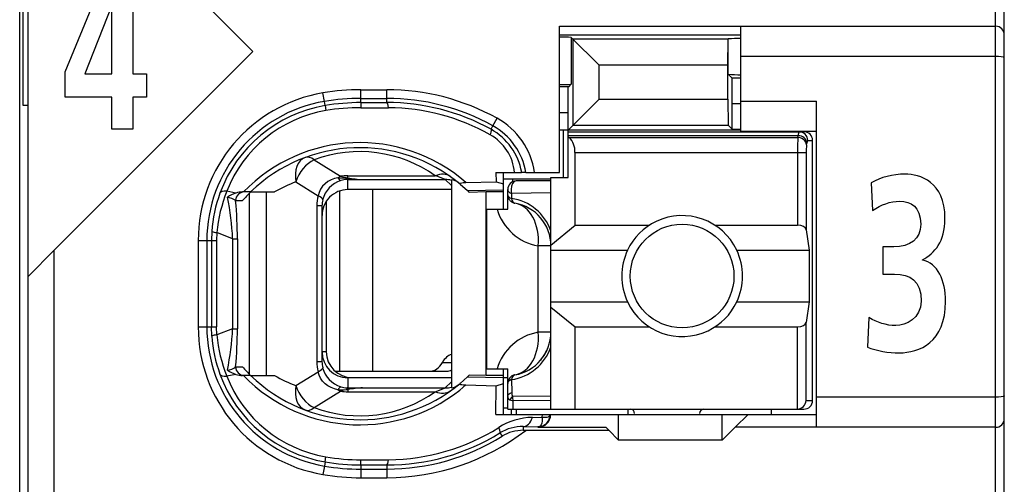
# Model space of a CAD drawing. Extents: x 0 to 241, y 0 to 171.
# Tile 6 of 27: x 48.46 to 59.86, y 30.51 to 35.88. Entities that reach past the tile are written whole.
import ezdxf

# ---------------------------------------------------------------- set-up
doc = ezdxf.new("R2010")
doc.units = 0
doc.header["$LTSCALE"] = 13.2748
doc.header["$MEASUREMENT"] = 0
doc.layers.get('0').update_dxf_attribs({"linetype": 'CONTINUOUS'})

msp = doc.modelspace()

# ---------------------------------------------------------------- linework, layer by layer
at = {"color": 7, "linetype": 'CONTINUOUS'}
for p, q in [((48.4606, 14.6572), (48.4606, 134.2919)), ((59.8609, 25.0071), (59.8609, 47.2076)), ((59.7606, 25.7926), (59.7606, 46.5579)), ((48.5605, 27.7074), (48.5605, 44.5077)), ((48.5608, 38.1159), (51.1605, 35.5162)), ((48.5009, 34.8912), (48.5009, 37.3242)), ((48.9856, 35.2805), (49.4564, 36.415)), ((49.77, 36.415), (49.77, 35.2574)), ((49.5249, 36.0387), (49.213, 35.2574)), ((49.5286, 35.2574), (49.5286, 36.0387)), ((54.7107, 34.1174), (54.7107, 35.8076)), ((54.7107, 35.8076), (59.7606, 35.8076)), ((56.8106, 34.5925), (56.8106, 35.8076)), ((54.7107, 35.7077), (56.8106, 35.7077)), ((54.8472, 35.6774), (55.1683, 35.3563)), ((54.8472, 35.6774), (54.8472, 35.1372)), ((54.8678, 34.6645), (54.8678, 35.6567)), ((56.6617, 35.6567), (54.8678, 35.6567)), ((56.6614, 35.3563), (56.6617, 35.6567)), ((56.6635, 35.6588), (56.6617, 35.6567)), ((56.6635, 35.6588), (56.6655, 35.6608)), ((56.6655, 35.2523), (56.6655, 35.6608)), ((51.1605, 35.5162), (48.8605, 33.2162)), ((59.7606, 35.4576), (56.8106, 35.4576)), ((55.1683, 34.9649), (55.1683, 35.3563)), ((56.6614, 35.3563), (55.1683, 35.3563)), ((56.6614, 34.9649), (56.6614, 35.3563)), ((48.9856, 34.989), (48.9856, 35.2805)), ((49.213, 35.2574), (49.5286, 35.2574)), ((49.77, 35.2574), (49.9306, 35.2574)), ((49.9306, 35.2574), (49.9306, 34.989)), ((56.7093, 35.2089), (56.6655, 35.2523)), ((54.8172, 35.1076), (54.8472, 35.1372)), ((56.7107, 34.9088), (56.7093, 35.2089)), ((56.8106, 35.2089), (56.7093, 35.2089)), ((51.9884, 34.9377), (51.9718, 35.0362)), ((52.4108, 34.9243), (52.4108, 35.0731)), ((52.4108, 35.0731), (52.7105, 35.0731)), ((52.7105, 34.9246), (52.7105, 35.0731)), ((54.8172, 35.1076), (54.7107, 35.1076)), ((54.8106, 34.8075), (54.812, 35.1072)), ((48.5605, 34.8912), (48.5009, 34.8912)), ((49.5286, 34.989), (48.9856, 34.989)), ((49.5286, 34.6152), (49.5286, 34.989)), ((49.77, 34.989), (49.77, 34.6152)), ((49.9306, 34.989), (49.77, 34.989)), ((51.9967, 34.8895), (51.9884, 34.9377)), ((51.9967, 34.8891), (52.0056, 34.8316)), ((52.4108, 34.9732), (52.7105, 34.9732)), ((52.4108, 34.9243), (52.7105, 34.9246)), ((52.4108, 34.9236), (52.4114, 34.8657)), ((54.8678, 34.6645), (55.1683, 34.9649)), ((55.1683, 34.9649), (56.6614, 34.9649)), ((56.6614, 34.9649), (56.6617, 34.6645)), ((56.7107, 34.6156), (56.7107, 34.9088)), ((56.8106, 34.9088), (56.7107, 34.9088)), ((56.8106, 34.9425), (57.6856, 34.9425)), ((57.6856, 31.1673), (57.6856, 34.9425)), ((52.4114, 34.8657), (52.7312, 34.8647)), ((54.8106, 34.8075), (54.7107, 34.8075)), ((54.8106, 34.0575), (54.8106, 34.8075)), ((53.9397, 34.6549), (53.9883, 34.7424)), ((54.8106, 34.6073), (54.8678, 34.6645)), ((54.8678, 34.6645), (56.6617, 34.6645)), ((56.7107, 34.6156), (56.6617, 34.6645)), ((49.77, 34.6152), (49.5286, 34.6152)), ((53.918, 34.6153), (53.9397, 34.6549)), ((56.8106, 34.6073), (54.7107, 34.6073)), ((54.7555, 34.0575), (54.7555, 34.6073)), ((54.8106, 34.5874), (57.5406, 34.5874)), ((54.8106, 34.5433), (57.4748, 34.5433)), ((56.7107, 34.6156), (56.8106, 34.6156)), ((56.8106, 34.5925), (57.6856, 34.5925)), ((57.4713, 34.5212), (57.4748, 34.5433)), ((54.8206, 34.5212), (54.8106, 34.5295)), ((54.8206, 34.5212), (57.4713, 34.5212)), ((57.5709, 34.4344), (57.5743, 34.4564)), ((57.5843, 34.4875), (57.6408, 34.4875)), ((57.6408, 31.4774), (57.6408, 34.4875)), ((54.8906, 33.5063), (54.8906, 34.3476)), ((54.8906, 34.3476), (57.5664, 34.3476)), ((57.4669, 34.3476), (57.4669, 33.5063)), ((57.5664, 34.3476), (57.5664, 33.4532)), ((51.8706, 34.2621), (52.1762, 34.0713)), ((53.9745, 34.1174), (53.9755, 34.0079)), ((53.9745, 34.1174), (54.2725, 34.1174)), ((54.0606, 33.6923), (54.0606, 34.1174)), ((54.2732, 34.1174), (54.2742, 34.1174)), ((54.3204, 34.1174), (54.2746, 34.1174)), ((54.3208, 34.1174), (54.7107, 34.1174)), ((51.6584, 34.0075), (51.9157, 33.8467)), ((51.996, 33.9855), (51.9674, 33.9562)), ((52.0291, 34.0106), (51.996, 33.9855)), ((52.0656, 34.0306), (52.0291, 34.0106)), ((52.1045, 34.0454), (52.0656, 34.0306)), ((52.1455, 34.0551), (52.1045, 34.0454)), ((52.1455, 34.0551), (52.2516, 34.0506)), ((52.2516, 34.0506), (52.2606, 34.054)), ((52.2516, 34.0506), (52.2516, 34.0348)), ((52.2657, 34.0485), (52.2516, 34.0506)), ((52.2606, 34.0348), (52.2516, 34.0348)), ((52.2606, 34.054), (52.2606, 34.0782)), ((52.2606, 34.0782), (53.2727, 34.0782)), ((52.2606, 33.9176), (52.2606, 34.0348)), ((52.2606, 34.0348), (52.4304, 34.0337)), ((52.2657, 34.0485), (52.2609, 34.0354)), ((52.4304, 34.0337), (53.3861, 34.0337)), ((53.4605, 33.9648), (53.3861, 34.0337)), ((53.4605, 34.0317), (53.4605, 31.6259)), ((53.5594, 33.981), (53.6441, 33.9059)), ((53.6276, 34.0003), (53.9755, 34.0079)), ((53.9755, 34.0079), (54.0606, 33.9834)), ((54.06, 34.0423), (54.6108, 34.0423)), ((54.165, 34.0423), (54.165, 34.0065)), ((54.6108, 34.0175), (54.2105, 34.0175)), ((54.6108, 31.3775), (54.6108, 34.0575)), ((54.6108, 34.0575), (54.8106, 34.0575)), ((50.9648, 33.8776), (50.8587, 33.898)), ((51.1343, 33.8901), (51.0413, 33.8901)), ((51.1223, 31.7796), (51.1223, 33.8776)), ((51.1347, 33.8901), (51.4124, 33.8901)), ((51.3166, 31.7675), (51.3166, 33.8901)), ((51.9267, 33.8856), (51.9157, 33.8467)), ((51.9443, 33.9224), (51.9267, 33.8856)), ((51.9674, 33.9562), (51.9443, 33.9224)), ((52.1641, 33.9014), (52.1641, 31.8175)), ((53.4605, 33.9176), (52.2606, 33.9176)), ((52.5458, 33.9176), (52.5458, 31.8175)), ((53.6441, 33.9059), (54.0606, 33.9149)), ((53.6441, 33.9059), (53.6607, 33.8901)), ((53.661, 33.8893), (53.6652, 33.8859)), ((53.8605, 33.8901), (53.6652, 33.8859)), ((53.8605, 31.7675), (53.8605, 33.8901)), ((54.0606, 33.8901), (53.8605, 33.8901)), ((54.1106, 33.6923), (54.1106, 33.9176)), ((54.1554, 33.8732), (54.1547, 33.8156)), ((54.6108, 33.8794), (54.1554, 33.8732)), ((50.961, 33.7901), (51.0393, 33.7901)), ((52.0104, 33.7826), (52.0104, 32.0424)), ((51.9019, 33.7316), (51.9019, 31.9256)), ((51.9605, 33.7316), (51.9019, 33.7316)), ((51.9605, 33.7316), (51.9605, 31.9256)), ((53.8708, 31.8423), (53.8708, 33.6923)), ((53.8708, 33.6923), (54.1106, 33.6923)), ((50.6854, 33.4339), (50.6816, 33.3271)), ((50.7433, 33.4201), (50.7402, 33.3271)), ((50.9263, 33.3485), (50.7433, 33.4201)), ((54.6108, 33.2754), (54.8906, 33.5063)), ((54.8906, 33.5063), (55.7525, 33.5063)), ((56.5088, 33.5063), (57.4669, 33.5063)), ((57.5664, 33.4532), (57.6022, 33.2175)), ((50.5273, 33.3271), (50.5273, 32.3301)), ((50.5273, 33.3271), (50.7402, 33.3271)), ((50.6276, 33.3271), (50.6276, 32.3301)), ((50.6816, 33.3271), (50.6816, 32.3301)), ((50.7402, 33.3271), (50.7402, 32.3301)), ((50.9263, 33.3485), (50.9263, 32.3087)), ((50.9263, 33.3485), (50.9817, 33.3485)), ((50.9817, 33.3485), (50.9817, 32.3087)), ((48.5608, 32.9164), (48.8605, 33.2162)), ((48.8605, 27.7074), (48.8605, 33.2162)), ((54.4641, 32.2674), (54.4641, 33.2675)), ((54.6108, 33.2675), (54.4641, 33.2675)), ((54.6108, 33.2175), (55.4986, 33.2175)), ((56.7627, 33.2175), (57.6022, 33.2175)), ((57.6022, 33.2175), (57.6022, 32.6174)), ((54.6108, 32.6174), (55.4986, 32.6174)), ((56.7627, 32.6174), (57.6022, 32.6174)), ((57.6022, 32.6174), (57.5664, 32.3814)), ((54.6108, 32.5595), (54.8906, 32.3287)), ((57.5664, 31.4774), (57.5664, 32.3814)), ((50.5273, 32.3301), (50.7402, 32.3301)), ((50.6854, 32.2233), (50.6816, 32.3301)), ((50.7433, 32.2371), (50.7402, 32.3301)), ((50.9263, 32.3087), (50.7433, 32.2371)), ((50.9263, 32.3087), (50.9817, 32.3087)), ((54.6108, 32.2674), (54.4641, 32.2674)), ((54.8906, 31.3775), (54.8906, 32.3287)), ((54.8906, 32.3287), (55.7525, 32.3287)), ((56.5088, 32.3287), (57.4669, 32.3287)), ((57.4669, 31.3775), (57.4669, 32.3287)), ((52.0104, 32.0424), (51.9605, 32.0424)), ((51.9605, 31.9256), (51.9019, 31.9256)), ((50.961, 31.8674), (51.0393, 31.8674)), ((51.6584, 31.6497), (51.9157, 31.8106)), ((51.9267, 31.772), (51.9157, 31.8106)), ((52.1121, 31.8175), (53.4064, 31.8175)), ((53.3547, 31.9174), (53.4605, 31.9174)), ((53.8708, 31.8423), (54.1106, 31.8423)), ((54.0606, 31.3172), (54.0606, 31.8423)), ((54.1106, 31.3775), (54.1106, 31.8423)), ((50.9648, 31.7796), (50.8587, 31.7596)), ((51.1343, 31.7675), (51.0413, 31.7675)), ((51.1347, 31.7675), (51.4124, 31.7675)), ((51.9443, 31.7351), (51.9267, 31.772)), ((51.9674, 31.7014), (51.9443, 31.7351)), ((51.996, 31.6721), (51.9674, 31.7014)), ((52.2606, 31.7399), (52.2606, 31.6225)), ((53.4605, 31.7399), (52.2606, 31.7399)), ((52.3105, 31.7423), (53.4605, 31.7423)), ((53.5594, 31.6762), (53.6441, 31.7517)), ((53.6441, 31.7517), (53.6607, 31.7675)), ((53.6441, 31.7517), (54.0606, 31.7427)), ((53.661, 31.7679), (53.6652, 31.7716)), ((53.8605, 31.7675), (53.6652, 31.7716)), ((54.0606, 31.7675), (53.8605, 31.7675)), ((54.0606, 31.7423), (54.1106, 31.7423)), ((54.1547, 31.7189), (54.1571, 31.5687)), ((51.8706, 31.3954), (52.1762, 31.5863)), ((52.0291, 31.6469), (51.996, 31.6721)), ((52.0656, 31.6269), (52.0291, 31.6469)), ((52.1045, 31.6121), (52.0656, 31.6269)), ((52.1455, 31.6025), (52.1045, 31.6121)), ((52.1455, 31.6025), (52.2516, 31.6069)), ((52.2516, 31.6069), (52.2516, 31.6225)), ((52.2606, 31.6225), (52.2516, 31.6225)), ((52.2657, 31.6087), (52.2516, 31.6069)), ((52.2516, 31.6069), (52.2606, 31.6035)), ((52.2606, 31.6225), (52.4304, 31.6238)), ((52.2606, 31.6035), (52.2606, 31.579)), ((52.2606, 31.579), (53.2727, 31.579)), ((52.2657, 31.6087), (52.2609, 31.6218)), ((52.4304, 31.6238), (53.3861, 31.6238)), ((53.4605, 31.6927), (53.3861, 31.6238)), ((53.6276, 31.6573), (53.9755, 31.6493)), ((53.9724, 31.3172), (53.9755, 31.6493)), ((53.9755, 31.6493), (54.0606, 31.6741)), ((54.1106, 31.5232), (54.112, 31.5312)), ((54.112, 31.5312), (54.1154, 31.5391)), ((54.1154, 31.5391), (54.1209, 31.5467)), ((54.1209, 31.5467), (54.1282, 31.5536)), ((54.1282, 31.5536), (54.1413, 31.5625)), ((54.1368, 31.4867), (54.1726, 31.475)), ((54.1413, 31.5625), (54.1571, 31.5687)), ((54.6108, 31.5287), (54.1661, 31.5239)), ((54.6108, 31.4791), (54.1726, 31.475)), ((54.174, 31.3775), (54.1726, 31.475)), ((57.5664, 31.4774), (57.6408, 31.4774)), ((59.7606, 31.5174), (57.6856, 31.5174)), ((54.0606, 31.3923), (54.1106, 31.3923)), ((54.1109, 31.3775), (57.5406, 31.3775)), ((54.1557, 31.3172), (54.1557, 31.3775)), ((54.2105, 31.3775), (54.2105, 31.3172)), ((55.5007, 31.3775), (55.5007, 31.3172)), ((57.1606, 31.3775), (57.1606, 31.3172)), ((53.9724, 31.3172), (57.6856, 31.3172)), ((54.3965, 31.2817), (54.5116, 31.2834)), ((54.5106, 31.2393), (54.5054, 31.2153)), ((54.5119, 31.2607), (54.5106, 31.2393)), ((54.5116, 31.2834), (54.5123, 31.3172)), ((54.5116, 31.2834), (54.5119, 31.2607)), ((54.5116, 31.2834), (54.5523, 31.2834)), ((54.5523, 31.2834), (54.5688, 31.2862)), ((54.5688, 31.2862), (54.5823, 31.2904)), ((54.5823, 31.2904), (54.5929, 31.2962)), ((54.5929, 31.2962), (54.6001, 31.3034)), ((54.6001, 31.3034), (54.6043, 31.3172)), ((55.3956, 31.0175), (55.3956, 31.3172)), ((56.5956, 31.0175), (56.5956, 31.3172)), ((56.8957, 31.3172), (56.7458, 31.1673)), ((54.2911, 31.176), (54.2911, 31.1326)), ((54.2911, 31.176), (54.4606, 31.1739)), ((54.2911, 31.1326), (55.2806, 31.1326)), ((54.4696, 31.1749), (54.4606, 31.1739)), ((54.4606, 31.1739), (54.4606, 31.1673)), ((54.4606, 31.1673), (55.2458, 31.1673)), ((54.4851, 31.1822), (54.4696, 31.1749)), ((54.4968, 31.1956), (54.4851, 31.1822)), ((54.5054, 31.2153), (54.4968, 31.1956)), ((55.2806, 31.1326), (55.2458, 31.1673)), ((55.2806, 31.1326), (55.3956, 31.0175)), ((56.5956, 31.0175), (56.7458, 31.1673)), ((59.7606, 31.1673), (56.7458, 31.1673)), ((54.0214, 31.1026), (54.0451, 31.0643)), ((56.5956, 31.0175), (55.3956, 31.0175)), ((51.9967, 30.7684), (52.0056, 30.826)), ((52.4108, 30.7336), (52.4114, 30.7915)), ((52.4114, 30.7915), (52.7312, 30.7929)), ((51.9884, 30.7198), (51.9718, 30.6213)), ((51.9967, 30.7681), (51.9884, 30.7198)), ((52.4108, 30.7329), (52.4108, 30.5841)), ((52.4108, 30.7329), (52.7105, 30.7329)), ((52.4108, 30.684), (52.7105, 30.684)), ((52.7105, 30.7329), (52.7105, 30.5841)), ((52.4108, 30.5841), (52.7105, 30.5841))]:
    msp.add_line(p, q, dxfattribs=at)
for centre, radius, start, end in [((54.7288, 33.6809), 2.0007, 86.60872, 90.51746), ((54.7237, 37.1121), 1.9787, 269.6235, 273.57606), ((52.2604, 33.3273), 1.7331, 99.58459, 180.00698), ((52.4112, 32.4361), 2.637, 90.01011, 99.59186), ((52.7111, 32.4415), 2.6316, 60.96488, 90.01261), ((52.2605, 33.3276), 1.6329, 99.59215, 180.01743), ((52.2582, 33.3373), 1.574, 99.56248, 159.98985), ((52.4093, 32.4596), 2.5136, 89.9662, 99.63955), ((52.4113, 32.4351), 2.4892, 90.01344, 99.58978), ((52.7108, 32.4416), 2.5316, 60.95761, 90.00624), ((52.7167, 32.4376), 2.4871, 61.11739, 90.1439), ((52.2554, 33.3535), 1.499, 99.59068, 158.70233), ((52.4108, 32.442), 2.4237, 89.98607, 99.62447), ((52.7158, 32.4362), 2.4285, 60.62719, 89.6384), ((53.5714, 33.9905), 0.8597, 8.48933, 60.99141), ((53.6345, 34.0647), 0.5586, 5.41969, 60.79618), ((53.5757, 33.9957), 0.7077, 9.90484, 61.10597), ((53.572, 33.9909), 0.759, 9.59724, 61.02289), ((52.3978, 32.5896), 1.8715, 48.91953, 135.9824), ((60.4052, 34.3646), 2.9384, 176.94374, 180.33098), ((58.1837, 34.3618), 0.6171, 173.23958, 181.31665), ((52.3975, 32.59), 1.8124, 50.12849, 134.16772), ((52.3976, 32.8437), 1.5132, 54.66707, 110.38295), ((52.1815, 32.5958), 1.5056, 110.33286, 120.72134), ((52.2735, 33.7212), 0.3153, 107.4039, 165.42804), ((52.4801, 35.1692), 1.1365, 258.86214, 267.49476), ((52.488, 35.5962), 1.5636, 261.82787, 267.88968), ((53.3897, 33.7502), 0.2836, 75.5389, 90.73273), ((54.2106, 33.9175), 0.1, 90.02477, 179.95501), ((52.2883, 33.3251), 1.6065, 159.94776, 176.11642), ((52.4392, 33.2633), 1.7032, 158.12188, 174.71713), ((51.0448, 33.6272), 0.2628, 90.74587, 107.69846), ((52.2611, 33.6174), 0.3002, 90.0966, 180.16581), ((48.0245, 33.2238), 2.9045, 2.45995, 12.04929), ((46.008, 33.337), 4.9737, 0.13211, 5.22745), ((54.2109, 33.8591), 0.1003, 180.04595, 220.2749), ((54.0702, 33.2473), 0.5746, 19.7888, 81.54268), ((54.1106, 33.2672), 0.5003, 0.03331, 80.40006), ((54.5638, 33.8585), 0.5993, 196.0977, 260.4239), ((56.1324, 32.9175), 0.7012, 154.66472, 205.33528), ((56.1316, 32.9175), 0.6987, 334.56855, 25.43145), ((52.26, 32.3299), 1.7327, 179.9944, 260.42569), ((52.2601, 32.3296), 1.6326, 179.98403, 260.41876), ((48.024, 32.4335), 2.9049, 347.9515, 357.53926), ((46.0159, 32.3202), 4.9658, 354.76838, 359.86778), ((54.5643, 31.676), 0.5998, 99.61749, 163.90816), ((54.1105, 32.2677), 0.5003, 279.60617, 359.9645), ((52.2834, 32.3315), 1.6017, 183.87423, 200.08016), ((52.4368, 32.3937), 1.7008, 185.28492, 201.89346), ((52.2616, 32.0403), 0.3007, 179.86314, 269.80736), ((52.3105, 32.0425), 0.3001, 180.00633, 269.99367), ((54.0702, 32.2876), 0.5745, 278.45355, 340.20967), ((54.1026, 32.2719), 0.509, 320.03132, 339.76607), ((52.3833, 31.925), 0.4814, 179.92664, 193.75044), ((52.2514, 31.9257), 0.2909, 180.01205, 193.71052), ((52.4191, 33.09), 1.8436, 221.54167, 225.82092), ((52.273, 31.936), 0.3148, 194.59427, 252.66501), ((53.4016, 31.948), 0.1306, 272.13753, 296.65965), ((52.2577, 32.3196), 1.5734, 199.99644, 260.45123), ((52.2549, 32.3034), 1.4983, 201.28281, 260.42419), ((51.049, 32.0559), 0.2889, 253.07019, 268.48549), ((52.3978, 33.0675), 1.8711, 224.00747, 311.0906), ((52.3977, 33.0674), 1.8124, 225.82417, 309.86297), ((52.1966, 33.0891), 1.5368, 239.31468, 249.49737), ((52.3981, 32.8125), 1.5121, 249.58198, 305.33965), ((57.4558, 31.4889), 0.1116, 275.69044, 354.10689), ((55.5307, 31.3275), 0.05, 0.00115, 89.99569), ((56.3806, 31.3275), 0.05, 90.02773, 179.97227), ((54.4111, 30.5332), 0.749, 91.11281, 122.59533), ((59.7608, 31.2675), 0.1002, 269.93789, 0.06211), ((52.7104, 33.2175), 2.6334, 270.00283, 307.65315), ((52.7162, 33.2205), 2.4277, 270.35384, 302.12812), ((54.2804, 30.6828), 0.4933, 88.75388, 121.679), ((52.7175, 33.2172), 2.4843, 269.83781, 301.65751), ((52.7106, 33.2155), 2.5315, 269.99758, 301.81439), ((52.413, 33.2155), 2.424, 260.32639, 269.96415), ((52.4114, 33.1979), 2.514, 260.31326, 269.98596), ((52.4103, 33.1854), 2.4524, 260.2895, 270.01034), ((52.4105, 33.188), 2.6039, 260.30112, 270.00545)]:
    msp.add_arc(centre, radius, start, end, dxfattribs=at)
for points in [[(59.8609, 35.7077), (59.8609, 35.7628), (59.8161, 35.8076), (59.7606, 35.8076)], [(56.8106, 35.666), (56.7623, 35.6664), (56.7138, 35.665), (56.6655, 35.6608)], [(56.6655, 35.2523), (56.7138, 35.2485), (56.7623, 35.2467), (56.8106, 35.2475)], [(52.7312, 34.8647), (52.7257, 34.9022), (52.7184, 34.9236), (52.7105, 34.9246)], [(57.4837, 34.5874), (57.4779, 34.5736), (57.4748, 34.5584), (57.4755, 34.5433)], [(57.5743, 34.4564), (57.5719, 34.5033), (57.5282, 34.5412), (57.4748, 34.5433)], [(57.5843, 34.4875), (57.5843, 34.5426), (57.5399, 34.5874), (57.4848, 34.5874)], [(57.6408, 34.4875), (57.6408, 34.5426), (57.596, 34.5874), (57.5406, 34.5874)], [(54.8899, 34.3476), (54.893, 34.413), (54.8682, 34.4764), (54.8213, 34.5219)], [(57.5709, 34.4344), (57.5685, 34.4805), (57.5247, 34.5191), (57.4713, 34.5212)], [(57.5833, 34.4875), (57.5774, 34.4785), (57.5747, 34.4675), (57.5751, 34.4564)], [(51.7658, 34.289), (51.678, 34.2559), (51.6335, 34.1402), (51.6584, 34.0075)], [(51.8706, 34.2621), (51.7772, 34.2201), (51.6935, 34.1195), (51.6584, 34.0075)], [(51.8706, 34.2621), (51.8327, 34.2904), (51.7961, 34.3), (51.7658, 34.289)], [(53.446, 34.0685), (53.4009, 34.1006), (53.3382, 34.104), (53.2727, 34.0782)], [(52.1762, 34.0713), (52.1658, 34.0664), (52.1555, 34.0609), (52.1455, 34.0551)], [(52.1462, 34.0554), (52.1524, 34.0403), (52.1641, 34.0286), (52.1789, 34.0216)], [(52.1758, 34.0709), (52.2037, 34.063), (52.232, 34.0571), (52.2606, 34.054)], [(52.2606, 34.0782), (52.2323, 34.0782), (52.2041, 34.0758), (52.1762, 34.0713)], [(52.2516, 34.0348), (52.2268, 34.0341), (52.2027, 34.0299), (52.1792, 34.0223)], [(53.3861, 34.0337), (53.3489, 34.0499), (53.311, 34.0644), (53.2727, 34.0782)], [(53.5387, 33.9982), (53.5163, 34.0165), (53.4891, 34.0278), (53.4605, 34.0317)], [(50.8587, 33.898), (50.8153, 33.9011), (50.7864, 33.8928), (50.7791, 33.8759)], [(50.9648, 33.8776), (50.9297, 33.8666), (50.8959, 33.8508), (50.8653, 33.8301)], [(51.0596, 33.8901), (51.0051, 33.8901), (50.961, 33.8452), (50.961, 33.7901)], [(51.1343, 33.8893), (51.1013, 33.8577), (51.0696, 33.8243), (51.0393, 33.7901)], [(54.1106, 33.9176), (54.1106, 33.8997), (54.1275, 33.8832), (54.1554, 33.8732)], [(50.9614, 33.7908), (50.9325, 33.8105), (50.8997, 33.8239), (50.8649, 33.8294)], [(51.9157, 33.8467), (51.9064, 33.8091), (51.9019, 33.7702), (51.9019, 33.7316)], [(51.9688, 33.8005), (51.9705, 33.8129), (51.9515, 33.8294), (51.9157, 33.8467)], [(51.9688, 33.8005), (51.9632, 33.7777), (51.9605, 33.755), (51.9605, 33.7316)], [(54.1106, 33.859), (54.1106, 33.8418), (54.1271, 33.8256), (54.1547, 33.8156)], [(54.1344, 33.7943), (54.1419, 33.7853), (54.1509, 33.7781), (54.1612, 33.7722)], [(54.1547, 33.8156), (54.1599, 33.7846), (54.1747, 33.764), (54.194, 33.7605)], [(54.1612, 33.7722), (54.1712, 33.7664), (54.1823, 33.7626), (54.194, 33.7605)], [(54.4641, 33.2675), (54.4854, 33.519), (54.3693, 33.7309), (54.194, 33.7605)], [(50.6851, 33.4329), (50.7037, 33.4256), (50.7233, 33.4219), (50.7433, 33.4212)], [(57.5664, 33.4532), (57.562, 33.4832), (57.5189, 33.5063), (57.4669, 33.5063)], [(57.4669, 32.3287), (57.5189, 32.3287), (57.562, 32.3515), (57.5664, 32.3814)], [(54.194, 31.7744), (54.3693, 31.804), (54.4854, 32.0159), (54.4641, 32.2674)], [(50.7433, 32.2364), (50.7233, 32.2357), (50.7037, 32.2315), (50.6851, 32.2247)], [(53.4609, 32.0118), (53.4198, 31.999), (53.3823, 31.9659), (53.3547, 31.9174)], [(50.8649, 31.8278), (50.8997, 31.8336), (50.9325, 31.8471), (50.9614, 31.8667)], [(50.8653, 31.8271), (50.8959, 31.8068), (50.9297, 31.7906), (50.9648, 31.7796)], [(50.961, 31.8674), (50.961, 31.8123), (51.0051, 31.7675), (51.0596, 31.7675)], [(51.9157, 31.8106), (51.9515, 31.8278), (51.9705, 31.8447), (51.9688, 31.8567)], [(53.2149, 31.8175), (53.2683, 31.8192), (53.3189, 31.8553), (53.3547, 31.9174)], [(50.7791, 31.7816), (50.7864, 31.7644), (50.8153, 31.7565), (50.8587, 31.7596)], [(54.194, 31.7744), (54.1458, 31.7665), (54.1106, 31.7244), (54.1106, 31.6758)], [(54.1547, 31.7189), (54.1271, 31.7093), (54.1106, 31.6931), (54.1106, 31.6758)], [(54.194, 31.7744), (54.1747, 31.7713), (54.1599, 31.7499), (54.1547, 31.7189)], [(51.6584, 31.6497), (51.6335, 31.517), (51.678, 31.4013), (51.7658, 31.3685)], [(51.6584, 31.6497), (51.6935, 31.5377), (51.7772, 31.4371), (51.8706, 31.3954)], [(52.1455, 31.6025), (52.1555, 31.5963), (52.1658, 31.5908), (52.1762, 31.5863)], [(52.1789, 31.6356), (52.1641, 31.629), (52.1524, 31.6169), (52.1462, 31.6018)], [(52.2606, 31.6032), (52.232, 31.6004), (52.2037, 31.5946), (52.1758, 31.5866)], [(52.1762, 31.5863), (52.2041, 31.5818), (52.2323, 31.579), (52.2606, 31.579)], [(52.1792, 31.6352), (52.2027, 31.6276), (52.2268, 31.6231), (52.2516, 31.6225)], [(52.4304, 31.6238), (52.3735, 31.6211), (52.3167, 31.6145), (52.2606, 31.6035)], [(52.4304, 31.6238), (52.3753, 31.6218), (52.3205, 31.6169), (52.2657, 31.6087)], [(53.2727, 31.579), (53.311, 31.5928), (53.3489, 31.6077), (53.3861, 31.6238)], [(53.2727, 31.579), (53.3382, 31.5536), (53.4009, 31.557), (53.446, 31.589)], [(53.3861, 31.6238), (53.4112, 31.6235), (53.4364, 31.6266), (53.4605, 31.6325)], [(53.4605, 31.6259), (53.4891, 31.6293), (53.5163, 31.6411), (53.5387, 31.659)], [(54.1106, 31.5229), (54.1099, 31.506), (54.1206, 31.4912), (54.1368, 31.4867)], [(54.1661, 31.5236), (54.154, 31.5136), (54.144, 31.5008), (54.1368, 31.4867)], [(54.1571, 31.5687), (54.1561, 31.5532), (54.1592, 31.5377), (54.1661, 31.5236)], [(54.1661, 31.5239), (54.1667, 31.5074), (54.1688, 31.4908), (54.1726, 31.475)], [(57.5406, 31.3775), (57.596, 31.3775), (57.6408, 31.4219), (57.6408, 31.4774)], [(51.7658, 31.3685), (51.7961, 31.3572), (51.8327, 31.3668), (51.8706, 31.3954)], [(54.2911, 31.176), (54.3349, 31.177), (54.3752, 31.2177), (54.3965, 31.2817)], [(54.4606, 31.1739), (54.5398, 31.1739), (54.6043, 31.238), (54.6043, 31.3172)], [(54.2911, 31.1326), (54.2043, 31.1326), (54.1192, 31.1091), (54.0451, 31.0643)], [(52.7105, 30.7329), (52.7184, 30.7336), (52.7257, 30.755), (52.7312, 30.7929)]]:
    msp.add_open_spline(points, degree=3, dxfattribs=at)
for points, knots in [([(59.8609, 35.4445), (59.8606, 35.4452), (59.8592, 35.4466), (59.8592, 35.4466), (59.8592, 35.4466), (59.8564, 35.4483), (59.8564, 35.4483), (59.8564, 35.4483), (59.8471, 35.451), (59.8471, 35.451), (59.8471, 35.451), (59.8233, 35.4548), (59.8233, 35.4548), (59.8233, 35.4548), (59.7934, 35.4569), (59.7934, 35.4569), (59.7934, 35.4569), (59.7606, 35.4576), (59.7606, 35.4576)], [0, 0, 0, 0, 1, 1, 1, 2, 2, 2, 3, 3, 3, 4, 4, 4, 5, 5, 5, 6, 6, 6, 6]), ([(53.918, 34.6153), (53.9191, 34.6139), (53.9208, 34.6094), (53.9208, 34.6094), (53.9208, 34.6094), (53.9208, 34.6025), (53.9208, 34.6025), (53.9208, 34.6025), (53.9173, 34.5839), (53.9173, 34.5839), (53.9173, 34.5839), (53.907, 34.5525), (53.907, 34.5525)], [0, 0, 0, 0, 1, 1, 1, 2, 2, 2, 3, 3, 3, 4, 4, 4, 4]), ([(58.2925, 32.4362), (58.3888, 32.3817), (58.4932, 32.3445), (58.6038, 32.3445), (58.7202, 32.3445), (58.8988, 32.4248), (58.8988, 32.6281), (58.8988, 32.8627), (58.7683, 32.9402), (58.5896, 32.9402), (58.5896, 32.9402), (58.453, 32.9402), (58.453, 32.9402), (58.453, 32.9402), (58.453, 33.2551), (58.453, 33.2551), (58.453, 33.2551), (58.5815, 33.2551), (58.5815, 33.2551), (58.7703, 33.2551), (58.8928, 33.344), (58.8928, 33.5186), (58.8928, 33.7191), (58.7784, 33.7822), (58.6518, 33.7822), (58.5414, 33.7822), (58.435, 33.745), (58.3366, 33.6761), (58.3366, 33.6761), (58.3206, 33.9968), (58.3206, 33.9968), (58.4331, 34.0599), (58.5676, 34.0971), (58.7121, 34.0971), (58.8847, 34.0971), (59.1739, 34.0113), (59.1739, 33.5844), (59.1739, 33.3123), (59.0554, 33.1834), (58.9129, 33.1062), (58.9129, 33.1062), (58.9129, 33.1004), (58.9129, 33.1004), (59.0916, 33.0663), (59.18, 32.8685), (59.18, 32.625), (59.18, 32.1499), (58.8768, 32.0293), (58.6439, 32.0293), (58.5214, 32.0293), (58.3808, 32.0524), (58.2765, 32.0954), (58.2765, 32.0954), (58.2925, 32.4362), (58.2925, 32.4362)], [0, 0, 0, 0, 1, 1, 1, 2, 2, 2, 3, 3, 3, 4, 4, 4, 5, 5, 5, 6, 6, 6, 7, 7, 7, 8, 8, 8, 9, 9, 9, 10, 10, 10, 11, 11, 11, 12, 12, 12, 13, 13, 13, 14, 14, 14, 15, 15, 15, 16, 16, 16, 17, 17, 17, 18, 18, 18, 18]), ([(53.5594, 33.981), (53.5594, 33.981), (53.5566, 33.9845), (53.5566, 33.9845), (53.5563, 33.9862), (53.5566, 33.9879), (53.5566, 33.9879), (53.5573, 33.9886), (53.5594, 33.9907), (53.5594, 33.9907), (53.5594, 33.9907), (53.5645, 33.9931), (53.5645, 33.9931), (53.5645, 33.9931), (53.58, 33.9965), (53.58, 33.9965), (53.58, 33.9965), (53.5945, 33.9982), (53.5945, 33.9982), (53.5945, 33.9982), (53.6276, 34.0003), (53.6276, 34.0003)], [0, 0, 0, 0, 1, 1, 1, 2, 2, 2, 3, 3, 3, 4, 4, 4, 5, 5, 5, 6, 6, 6, 7, 7, 7, 7]), ([(54.2105, 34.0175), (54.1767, 34.0175), (54.1492, 33.9727), (54.1492, 33.9176), (54.1492, 33.9021), (54.1513, 33.8869), (54.1554, 33.8732)], [0, 0, 0, 0, 1, 1, 1, 2, 2, 2, 2]), ([(56.7627, 33.2175), (56.597, 33.5665), (56.1798, 33.715), (55.8307, 33.5497), (55.685, 33.4801), (55.5679, 33.363), (55.4986, 33.2175)], [0, 0, 0, 0, 1, 1, 1, 2, 2, 2, 2]), ([(56.7306, 32.9175), (56.7306, 33.2489), (56.4619, 33.5173), (56.1308, 33.5173), (55.7994, 33.5173), (55.5307, 33.2489), (55.5307, 32.9175), (55.5307, 32.5861), (55.7994, 32.3177), (56.1308, 32.3177), (56.4619, 32.3177), (56.7306, 32.5861), (56.7306, 32.9175), (56.7306, 32.9175), (56.7306, 32.9175), (56.7306, 32.9175)], [0, 0, 0, 0, 1, 1, 1, 2, 2, 2, 3, 3, 3, 4, 4, 4, 5, 5, 5, 5]), ([(55.4986, 32.6174), (55.6643, 32.2684), (56.0816, 32.1199), (56.4306, 32.2853), (56.5763, 32.3546), (56.6934, 32.472), (56.7627, 32.6174)], [0, 0, 0, 0, 1, 1, 1, 2, 2, 2, 2]), ([(53.5594, 31.6762), (53.5594, 31.6762), (53.5566, 31.6727), (53.5566, 31.6727), (53.5563, 31.6714), (53.5566, 31.6693), (53.5566, 31.6693), (53.5573, 31.6686), (53.5594, 31.6666), (53.5594, 31.6666), (53.5594, 31.6666), (53.5645, 31.6645), (53.5645, 31.6645), (53.5645, 31.6645), (53.58, 31.661), (53.58, 31.661), (53.58, 31.661), (53.5945, 31.659), (53.5945, 31.659), (53.5945, 31.659), (53.6276, 31.6573), (53.6276, 31.6573)], [0, 0, 0, 0, 1, 1, 1, 2, 2, 2, 3, 3, 3, 4, 4, 4, 5, 5, 5, 6, 6, 6, 7, 7, 7, 7]), ([(59.8609, 31.5308), (59.8606, 31.5298), (59.8592, 31.5281), (59.8592, 31.5281), (59.8592, 31.5281), (59.8564, 31.5267), (59.8564, 31.5267), (59.8564, 31.5267), (59.8471, 31.5239), (59.8471, 31.5239), (59.8471, 31.5239), (59.8233, 31.5205), (59.8233, 31.5205), (59.8233, 31.5205), (59.7934, 31.5181), (59.7934, 31.5181), (59.7934, 31.5181), (59.7606, 31.5174), (59.7606, 31.5174)], [0, 0, 0, 0, 1, 1, 1, 2, 2, 2, 3, 3, 3, 4, 4, 4, 5, 5, 5, 6, 6, 6, 6]), ([(54.4606, 31.1673), (54.5419, 31.1673), (54.6081, 31.2335), (54.6081, 31.3152), (54.6081, 31.3158), (54.6081, 31.3165), (54.6081, 31.3172)], [0, 0, 0, 0, 1, 1, 1, 2, 2, 2, 2]), ([(54.0214, 31.1026), (54.0224, 31.1039), (54.0238, 31.1084), (54.0238, 31.1084), (54.0238, 31.1084), (54.0234, 31.1153), (54.0234, 31.1153), (54.0234, 31.1153), (54.019, 31.1339), (54.019, 31.1339), (54.019, 31.1339), (54.0072, 31.1646), (54.0072, 31.1646)], [0, 0, 0, 0, 1, 1, 1, 2, 2, 2, 3, 3, 3, 4, 4, 4, 4])]:
    msp.add_open_spline(points, degree=3, knots=knots, dxfattribs=at)

doc.saveas('drawing.dxf')
